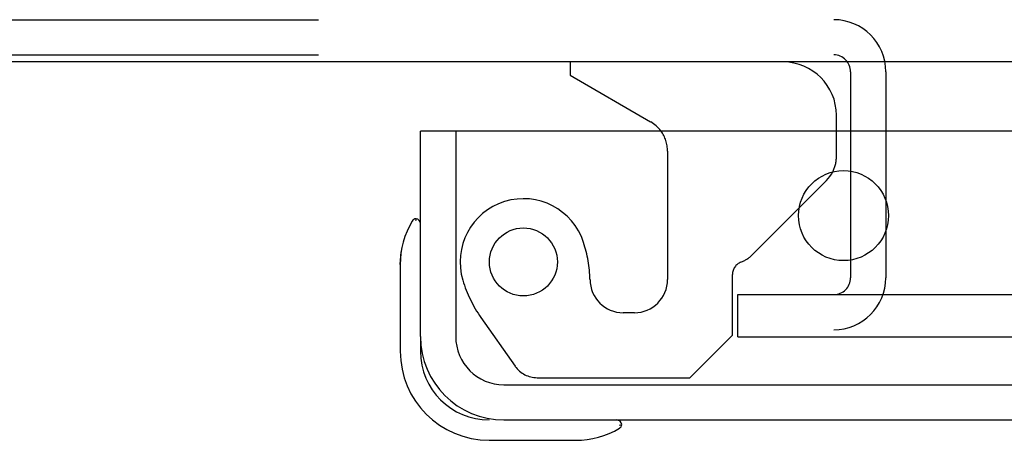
# Model space of a CAD drawing. Header units: inches. Extents: x 0 to 304, y 0 to 196.
# Tile 75 of 98: x 90.14 to 93.05, y 162.04 to 163.28. Entities that reach past the tile are written whole.
import ezdxf

# ---------------------------------------------------------------- set-up
doc = ezdxf.new("R2010")
doc.units = ezdxf.units.IN
doc.header["$LTSCALE"] = 16.696429
doc.header["$MEASUREMENT"] = 0
doc.linetypes.add('HIDDEN', pattern=[0.2, 0.1, -0.1])
doc.layers.get('0').update_dxf_attribs({"linetype": 'CONTINUOUS'})
doc.layers.add('DEFAULT_2', color=8, linetype='HIDDEN')
doc.layers.add('MAIN_DOOR_ASSEMBLY', color=7, linetype='CONTINUOUS')

msp = doc.modelspace()

# ---------------------------------------------------------------- linework, layer by layer
at = {"color": 7, "linetype": 'Continuous'}
msp.add_line((130.89, 163.1573), (52.265, 163.1573), dxfattribs=at)
at = {"layer": 'DEFAULT_2', "color": 8, "linetype": 'HIDDEN'}
for p, q in [((89.3565, 163.2823), (92.5485, 163.2823)), ((89.3565, 163.1783), (92.5485, 163.1783)), ((92.5985, 163.1283), (92.5985, 162.5198)), ((92.7025, 163.1283), (92.7025, 162.5198)), ((92.265, 162.3448), (92.265, 162.4698)), ((92.265, 162.4698), (127.5462, 162.4698)), ((92.265, 162.3448), (127.5462, 162.3448))]:
    msp.add_line(p, q, dxfattribs=at)
for centre, radius, start, end in [((92.5485, 163.1283), 0.154, 0, 90), ((92.5485, 163.1283), 0.05, 0, 90), ((92.5485, 162.5198), 0.154, 270, 360), ((92.5485, 162.5198), 0.05, 270, 360)]:
    msp.add_arc(centre, radius, start, end, dxfattribs=at)
at = {"layer": 'MAIN_DOOR_ASSEMBLY', "color": 7, "linetype": 'Continuous'}
for p, q in [((91.7695, 163.1573), (91.7695, 163.1183)), ((91.7695, 163.1183), (92.0076, 162.9803)), ((92.5565, 162.9533), (92.5565, 163.0003)), ((91.3475, 162.9533), (91.3275, 162.9533)), ((92.4466, 162.7264), (92.5272, 162.807)), ((91.3142, 162.6942), (91.3125, 162.6875)), ((91.2675, 162.5586), (91.2704, 162.5966)), ((91.2675, 162.5586), (91.2675, 162.3023)), ((91.3275, 162.3458), (91.3275, 162.3023)), ((91.9157, 162.0843), (91.9224, 162.0859)), ((91.5305, 162.0393), (91.7868, 162.0393))]:
    msp.add_line(p, q, dxfattribs=at)
at = {"layer": 'MAIN_DOOR_ASSEMBLY', "color": 3, "linetype": 'Continuous'}
for p, q in [((91.3275, 162.3458), (91.3275, 162.9533)), ((128.245, 162.9533), (91.3475, 162.9533)), ((91.574, 162.0993), (128.0185, 162.0993))]:
    msp.add_line(p, q, dxfattribs=at)
at = {"layer": 'MAIN_DOOR_ASSEMBLY', "color": 8, "linetype": 'HIDDEN'}
for p, q in [((91.4315, 162.9533), (91.4315, 162.3458)), ((92.5565, 162.8777), (92.5565, 162.9533)), ((92.0575, 162.8938), (92.0575, 162.5143)), ((92.308, 162.5878), (92.4466, 162.7264)), ((92.2495, 162.3503), (92.2495, 162.5293)), ((91.5061, 162.4021), (91.6075, 162.2579)), ((91.9595, 162.4163), (91.9265, 162.4163)), ((92.1235, 162.2243), (92.2495, 162.3503)), ((91.6721, 162.2243), (92.1235, 162.2243)), ((91.574, 162.2033), (128.0185, 162.2033))]:
    msp.add_line(p, q, dxfattribs=at)
at = {"layer": 'MAIN_DOOR_ASSEMBLY', "color": 3, "linetype": 'Continuous'}
msp.add_circle((92.5775, 162.7033), 0.133, dxfattribs=at)
at = {"layer": 'MAIN_DOOR_ASSEMBLY', "color": 8, "linetype": 'HIDDEN'}
msp.add_circle((91.6315, 162.5663), 0.1005, dxfattribs=at)
at = {"layer": 'MAIN_DOOR_ASSEMBLY', "color": 7, "linetype": 'Continuous'}
for centre, radius, start, end in [((92.3995, 163.0003), 0.157, 0, 90), ((91.9575, 162.8938), 0.1, 36.5468, 59.908), ((92.4565, 162.8777), 0.1, 315, 332.9825), ((91.5175, 162.5586), 0.25, 149.1101, 180), ((91.3158, 162.6793), 0.015, 96.3796, 149.1101), ((91.3125, 162.6793), 0.015, 0, 83.6204), ((91.5305, 162.3023), 0.263, 180, 270), ((91.5305, 162.3023), 0.203, 180, 270), ((91.7868, 162.2893), 0.25, 270, 300.8899), ((91.9075, 162.0843), 0.015, 6.3796, 90), ((91.9075, 162.0876), 0.015, 300.8899, 353.6204)]:
    msp.add_arc(centre, radius, start, end, dxfattribs=at)
at = {"layer": 'MAIN_DOOR_ASSEMBLY', "color": 8, "linetype": 'HIDDEN'}
for centre, radius, start, end in [((91.9575, 162.8938), 0.1, 0, 36.5468), ((92.4565, 162.8777), 0.1, 332.9825, 360), ((91.6315, 162.5663), 0.187, 17.8482, 196.8439), ((91.4356, 162.5029), 0.3929, 1.6599, 17.9298), ((92.2373, 162.6585), 0.1, 291.6096, 315), ((92.2885, 162.5293), 0.039, 111.6096, 180), ((91.8216, 162.6239), 0.3857, 196.8439, 215.1), ((91.9265, 162.5143), 0.098, 180, 270), ((91.9595, 162.5143), 0.098, 270, 360), ((91.574, 162.3458), 0.1425, 180, 270), ((91.6721, 162.3033), 0.079, 215.1, 270)]:
    msp.add_arc(centre, radius, start, end, dxfattribs=at)
at = {"layer": 'MAIN_DOOR_ASSEMBLY', "color": 3, "linetype": 'Continuous'}
msp.add_arc((91.574, 162.3458), 0.2465, 180, 270, dxfattribs=at)

doc.saveas('drawing.dxf')
